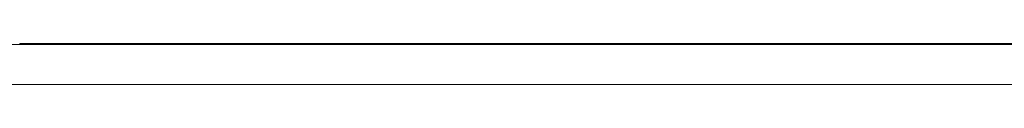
# Model space of a CAD drawing. Header units: millimetres. Extents: x -121668 to 127737, y 1553 to 34854.
# Tile 21 of 94: x -80719 to -78879, y 5625 to 5702. Entities that reach past the tile are written whole.
import ezdxf

# ---------------------------------------------------------------- set-up
doc = ezdxf.new("R2010")
doc.units = ezdxf.units.MM
doc.linetypes.add('Center', pattern=[40, 10, -5, 20, -5])
for name, color, linetype, lineweight in [('A-DETL-THIN', 151, 'Continuous', 9), ('A-FLOR-LEVL', 51, 'Continuous', 9), ('A-GENM', 13, 'Continuous', 20), ('Q-CASE', 31, 'Continuous', 20)]:
    doc.layers.add(name, color=color, linetype=linetype, lineweight=lineweight)

# ---------------------------------------------------------------- blocks, each defined once
blk = doc.blocks.new('DLN-Surface Channel-L1 - 300x200 _WD_-15403782-Copy of GBP_NORTH ELEAVTION')
at = {"layer": 'Q-CASE'}
blk.add_line((-62839.3, 5700), (-91279.3, 5700), dxfattribs=at)
blk = doc.blocks.new('DLN_Tactile - Directional Tiles-3867766-Copy of GBP_NORTH ELEAVTION')
at = {"layer": 'A-GENM'}
for p, q in [((-60019.3, 5702), (-59719.3, 5702)), ((-60019.3, 5702), (-60019.3, 5700)), ((-59719.3, 5700), (-60019.3, 5700)), ((-59719.3, 5700), (-59719.3, 5702))]:
    blk.add_line(p, q, dxfattribs=at)

msp = doc.modelspace()

# ---------------------------------------------------------------- linework, layer by layer
at = {"layer": 'A-DETL-THIN'}
msp.add_line((-7232.7, 5625), (-121667.8, 5625), dxfattribs=at)
at = {"layer": 'A-FLOR-LEVL', "linetype": 'Center', "lineweight": 5}
msp.add_line((-108303, 5625), (-8057.7, 5625), dxfattribs=at)

# ---------------------------------------------------------------- block references
at = {"layer": 'A-GENM'}
for p in [(-20700, 0), (-20400, 0), (-20100, 0), (-19800, 0), (-19500, 0), (-19200, 0), (-18900, 0)]:
    msp.add_blockref('DLN_Tactile - Directional Tiles-3867766-Copy of GBP_NORTH ELEAVTION', p, dxfattribs=at)
at = {"layer": 'Q-CASE'}
msp.add_blockref('DLN-Surface Channel-L1 - 300x200 _WD_-15403782-Copy of GBP_NORTH ELEAVTION', (0, 0), dxfattribs=at)

doc.saveas('drawing.dxf')
